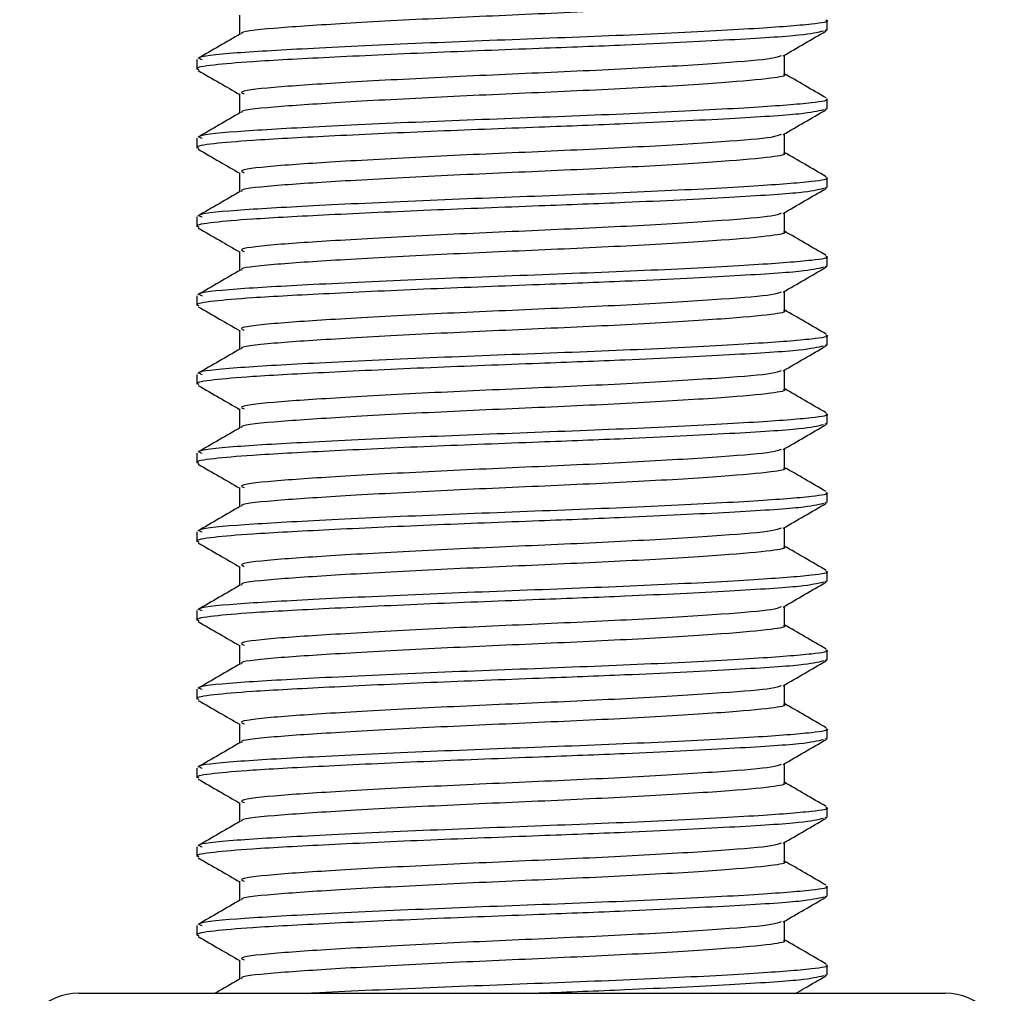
# Model space of a CAD drawing. Header units: millimetres. Extents: x 0 to 420, y 0 to 297.
# Tile 72 of 104: x 257.89 to 259.14, y 196.48 to 197.72. Entities that reach past the tile are written whole.
import ezdxf

# ---------------------------------------------------------------- set-up
doc = ezdxf.new("R2010")
doc.units = ezdxf.units.MM

msp = doc.modelspace()

# ---------------------------------------------------------------- linework, layer by layer
at = {"color": 7, "linetype": 'Continuous', "lineweight": 25}
for p, q in [((258.16978, 197.72298), (258.16978, 197.6987)), ((258.91566, 197.70425), (258.91566, 197.71675)), ((258.91294, 197.70425), (258.91532, 197.70358)), ((258.11566, 197.6668), (258.11566, 197.65427)), ((258.86153, 197.64798), (258.86153, 197.67236)), ((258.16978, 197.62298), (258.16978, 197.5987)), ((258.91566, 197.60425), (258.91566, 197.61675)), ((258.91294, 197.60425), (258.91532, 197.60358)), ((258.11566, 197.5668), (258.11566, 197.55427)), ((258.86153, 197.54798), (258.86153, 197.57236)), ((258.16978, 197.52298), (258.16978, 197.4987)), ((258.91566, 197.50425), (258.91566, 197.51675)), ((258.91294, 197.50425), (258.91532, 197.50358)), ((258.11566, 197.4668), (258.11566, 197.45427)), ((258.86153, 197.44798), (258.86153, 197.47236)), ((258.16978, 197.42298), (258.16978, 197.3987)), ((258.91566, 197.40425), (258.91566, 197.41675)), ((258.91294, 197.40425), (258.91532, 197.40358)), ((258.11566, 197.3668), (258.11566, 197.35427)), ((258.86153, 197.34798), (258.86153, 197.37236)), ((258.16978, 197.32298), (258.16978, 197.2987)), ((258.91566, 197.30425), (258.91566, 197.31675)), ((258.91294, 197.30425), (258.91532, 197.30358)), ((258.11566, 197.2668), (258.11566, 197.25427)), ((258.86153, 197.24798), (258.86153, 197.27236)), ((258.16978, 197.22298), (258.16978, 197.1987)), ((258.91566, 197.20425), (258.91566, 197.21675)), ((258.91294, 197.20425), (258.91532, 197.20358)), ((258.11566, 197.1668), (258.11566, 197.15427)), ((258.86153, 197.14798), (258.86153, 197.17236)), ((258.16978, 197.12298), (258.16978, 197.0987)), ((258.91566, 197.10425), (258.91566, 197.11675)), ((258.91294, 197.10425), (258.91532, 197.10358)), ((258.11566, 197.0668), (258.11566, 197.05427)), ((258.86153, 197.04798), (258.86153, 197.07236)), ((258.16978, 197.02298), (258.16978, 196.9987)), ((258.91566, 197.00425), (258.91566, 197.01675)), ((258.91294, 197.00425), (258.91532, 197.00358)), ((258.11566, 196.9668), (258.11566, 196.95427)), ((258.86153, 196.94798), (258.86153, 196.97236)), ((258.16978, 196.92298), (258.16978, 196.8987)), ((258.91566, 196.90425), (258.91566, 196.91675)), ((258.91294, 196.90425), (258.91532, 196.90358)), ((258.11566, 196.8668), (258.11566, 196.85427)), ((258.86153, 196.84798), (258.86153, 196.87236)), ((258.16978, 196.82298), (258.16978, 196.7987)), ((258.91566, 196.80425), (258.91566, 196.81675)), ((258.91294, 196.80425), (258.91532, 196.80358)), ((258.11566, 196.7668), (258.11566, 196.75427)), ((258.86153, 196.74798), (258.86153, 196.77236)), ((258.16978, 196.72298), (258.16978, 196.6987)), ((258.91566, 196.70425), (258.91566, 196.71675)), ((258.91294, 196.70425), (258.91532, 196.70358)), ((258.11566, 196.6668), (258.11566, 196.65427)), ((258.86153, 196.64798), (258.86153, 196.67236)), ((258.16978, 196.62298), (258.16978, 196.5987)), ((258.91566, 196.60425), (258.91566, 196.61675)), ((258.91294, 196.60425), (258.91532, 196.60358)), ((258.11566, 196.5668), (258.11566, 196.55427)), ((258.86153, 196.54798), (258.86153, 196.57236)), ((258.16978, 196.52298), (258.16978, 196.4987)), ((258.91566, 196.50425), (258.91566, 196.51675)), ((258.91294, 196.50425), (258.91532, 196.50358)), ((257.96566, 196.4807), (259.06566, 196.4807))]:
    msp.add_line(p, q, dxfattribs=at)
for centre, start, end in [((257.96566, 196.4057), 90, 180), ((259.06566, 196.4057), 0, 90)]:
    msp.add_arc(centre, 0.075, start, end, dxfattribs=at)
for points, knots in [([(258.86036, 197.74799), (258.86074, 197.74785), (258.8655, 197.7461), (258.84473, 197.74236), (258.78759, 197.73726), (258.6806, 197.73056), (258.54992, 197.72458), (258.41426, 197.71869), (258.29267, 197.71196), (258.20903, 197.70638), (258.16841, 197.70193), (258.17285, 197.69961), (258.17324, 197.69941)], [0, 0, 0, 0, 0.0082578, 0.1034691, 0.2273249, 0.356283, 0.4820958, 0.6075018, 0.7365354, 0.8605644, 0.9880043, 1, 1, 1, 1]), ([(258.91426, 197.71675), (258.91472, 197.71661), (258.92026, 197.71486), (258.89625, 197.71111), (258.83014, 197.70601), (258.7064, 197.69931), (258.5553, 197.69333), (258.3983, 197.68744), (258.2581, 197.68071), (258.15986, 197.67513), (258.11244, 197.67023), (258.12031, 197.66745), (258.12215, 197.6668)], [0, 0, 0, 0, 0.00834062, 0.10100303, 0.22154645, 0.34705005, 0.46949598, 0.59154649, 0.71712341, 0.83783522, 0.96186295, 1, 1, 1, 1]), ([(258.91093, 197.70283), (258.90381, 197.70105), (258.88861, 197.69724), (258.79667, 197.69163), (258.67593, 197.68549), (258.54202, 197.68038), (258.40893, 197.67534), (258.28002, 197.66929), (258.18635, 197.66431), (258.13402, 197.6598), (258.1125, 197.65636), (258.11726, 197.65455), (258.11799, 197.65427)], [0, 0, 0, 0, 0.11032149, 0.23579195, 0.3649147, 0.45673072, 0.5705852, 0.68797793, 0.80170993, 0.89090736, 0.9831729, 1, 1, 1, 1]), ([(258.85982, 197.67136), (258.86887, 197.67661), (258.88696, 197.68709), (258.90507, 197.69757), (258.91412, 197.70281)], [0, 0, 0, 0, 0.4999098, 1, 1, 1, 1]), ([(258.17097, 197.69939), (258.16192, 197.69414), (258.14381, 197.68365), (258.1257, 197.67317), (258.11664, 197.66793)], [0, 0, 0, 0, 0.4998987, 1, 1, 1, 1]), ([(258.8572, 197.67142), (258.85416, 197.67023), (258.84588, 197.66699), (258.78588, 197.66227), (258.68105, 197.65556), (258.54982, 197.64958), (258.41421, 197.64369), (258.29295, 197.63696), (258.20798, 197.63138), (258.16697, 197.62646), (258.17382, 197.62368), (258.17546, 197.62302)], [0, 0, 0, 0, 0.0720147, 0.1963527, 0.3258129, 0.4521154, 0.5780097, 0.7075456, 0.8320575, 0.9599935, 1, 1, 1, 1]), ([(258.11719, 197.65281), (258.12625, 197.64757), (258.14378, 197.63742), (258.16131, 197.62727), (258.16978, 197.62236)], [0, 0, 0, 0, 0.5163558, 1, 1, 1, 1]), ([(258.86036, 197.64799), (258.86074, 197.64785), (258.8655, 197.6461), (258.84473, 197.64236), (258.78759, 197.63726), (258.6806, 197.63056), (258.54992, 197.62458), (258.41426, 197.61869), (258.29267, 197.61196), (258.20903, 197.60638), (258.16841, 197.60193), (258.17285, 197.59961), (258.17324, 197.59941)], [0, 0, 0, 0, 0.0082578, 0.1034691, 0.2273249, 0.356283, 0.4820958, 0.6075018, 0.7365354, 0.8605644, 0.9880043, 1, 1, 1, 1]), ([(258.91467, 197.61793), (258.90561, 197.62317), (258.8879, 197.63342), (258.87019, 197.64368), (258.86153, 197.6487)], [0, 0, 0, 0, 0.5112595, 1, 1, 1, 1]), ([(258.91426, 197.61675), (258.91472, 197.61661), (258.92026, 197.61486), (258.89625, 197.61111), (258.83014, 197.60601), (258.7064, 197.59931), (258.5553, 197.59333), (258.3983, 197.58744), (258.2581, 197.58071), (258.15986, 197.57513), (258.11244, 197.57023), (258.12031, 197.56745), (258.12215, 197.5668)], [0, 0, 0, 0, 0.00834062, 0.10100303, 0.22154645, 0.34705005, 0.46949598, 0.59154649, 0.71712341, 0.83783522, 0.96186295, 1, 1, 1, 1]), ([(258.91093, 197.60283), (258.90381, 197.60105), (258.88861, 197.59724), (258.79667, 197.59163), (258.67593, 197.58549), (258.54202, 197.58038), (258.40893, 197.57534), (258.28002, 197.56929), (258.18635, 197.56431), (258.13402, 197.5598), (258.1125, 197.55636), (258.11726, 197.55455), (258.11799, 197.55427)], [0, 0, 0, 0, 0.11032149, 0.23579195, 0.3649147, 0.45673072, 0.5705852, 0.68797793, 0.80170993, 0.89090736, 0.9831729, 1, 1, 1, 1]), ([(258.85982, 197.57136), (258.86887, 197.57661), (258.88696, 197.58709), (258.90507, 197.59757), (258.91412, 197.60281)], [0, 0, 0, 0, 0.4999098, 1, 1, 1, 1]), ([(258.17097, 197.59939), (258.16192, 197.59414), (258.14381, 197.58365), (258.1257, 197.57317), (258.11664, 197.56793)], [0, 0, 0, 0, 0.4998987, 1, 1, 1, 1]), ([(258.8572, 197.57142), (258.85416, 197.57023), (258.84588, 197.56699), (258.78588, 197.56227), (258.68105, 197.55556), (258.54982, 197.54958), (258.41421, 197.54369), (258.29295, 197.53696), (258.20798, 197.53138), (258.16697, 197.52646), (258.17382, 197.52368), (258.17546, 197.52302)], [0, 0, 0, 0, 0.0720147, 0.1963527, 0.3258129, 0.4521154, 0.5780097, 0.7075456, 0.8320575, 0.9599935, 1, 1, 1, 1]), ([(258.11719, 197.55281), (258.12625, 197.54757), (258.14378, 197.53742), (258.16131, 197.52727), (258.16978, 197.52236)], [0, 0, 0, 0, 0.5163558, 1, 1, 1, 1]), ([(258.86036, 197.54799), (258.86074, 197.54785), (258.8655, 197.5461), (258.84473, 197.54236), (258.78759, 197.53726), (258.6806, 197.53056), (258.54992, 197.52458), (258.41426, 197.51869), (258.29267, 197.51196), (258.20903, 197.50638), (258.16841, 197.50193), (258.17285, 197.49961), (258.17324, 197.49941)], [0, 0, 0, 0, 0.0082578, 0.1034691, 0.2273249, 0.356283, 0.4820958, 0.6075018, 0.7365354, 0.8605644, 0.9880043, 1, 1, 1, 1]), ([(258.91467, 197.51793), (258.90561, 197.52317), (258.8879, 197.53342), (258.87019, 197.54368), (258.86153, 197.5487)], [0, 0, 0, 0, 0.5112595, 1, 1, 1, 1]), ([(258.91426, 197.51675), (258.91472, 197.51661), (258.92026, 197.51486), (258.89625, 197.51111), (258.83014, 197.50601), (258.7064, 197.49931), (258.5553, 197.49333), (258.3983, 197.48744), (258.2581, 197.48071), (258.15986, 197.47513), (258.11244, 197.47023), (258.12031, 197.46745), (258.12215, 197.4668)], [0, 0, 0, 0, 0.00834062, 0.10100303, 0.22154645, 0.34705005, 0.46949598, 0.59154649, 0.71712341, 0.83783522, 0.96186295, 1, 1, 1, 1]), ([(258.91093, 197.50283), (258.90381, 197.50105), (258.88861, 197.49724), (258.79667, 197.49163), (258.67593, 197.48549), (258.54202, 197.48038), (258.40893, 197.47534), (258.28002, 197.46929), (258.18635, 197.46431), (258.13402, 197.4598), (258.1125, 197.45636), (258.11726, 197.45455), (258.11799, 197.45427)], [0, 0, 0, 0, 0.11032149, 0.23579195, 0.3649147, 0.45673072, 0.5705852, 0.68797793, 0.80170993, 0.89090736, 0.9831729, 1, 1, 1, 1]), ([(258.85982, 197.47136), (258.86887, 197.47661), (258.88696, 197.48709), (258.90507, 197.49757), (258.91412, 197.50281)], [0, 0, 0, 0, 0.4999098, 1, 1, 1, 1]), ([(258.17097, 197.49939), (258.16192, 197.49414), (258.14381, 197.48365), (258.1257, 197.47317), (258.11664, 197.46793)], [0, 0, 0, 0, 0.4998987, 1, 1, 1, 1]), ([(258.8572, 197.47142), (258.85416, 197.47023), (258.84588, 197.46699), (258.78588, 197.46227), (258.68105, 197.45556), (258.54982, 197.44958), (258.41421, 197.44369), (258.29295, 197.43696), (258.20798, 197.43138), (258.16697, 197.42646), (258.17382, 197.42368), (258.17546, 197.42302)], [0, 0, 0, 0, 0.0720147, 0.1963527, 0.3258129, 0.4521154, 0.5780097, 0.7075456, 0.8320575, 0.9599935, 1, 1, 1, 1]), ([(258.11719, 197.45281), (258.12625, 197.44757), (258.14378, 197.43742), (258.16131, 197.42727), (258.16978, 197.42236)], [0, 0, 0, 0, 0.5163558, 1, 1, 1, 1]), ([(258.86036, 197.44799), (258.86074, 197.44785), (258.8655, 197.4461), (258.84473, 197.44236), (258.78759, 197.43726), (258.6806, 197.43056), (258.54992, 197.42458), (258.41426, 197.41869), (258.29267, 197.41196), (258.20903, 197.40638), (258.16841, 197.40193), (258.17285, 197.39961), (258.17324, 197.39941)], [0, 0, 0, 0, 0.0082578, 0.1034691, 0.2273249, 0.356283, 0.4820958, 0.6075018, 0.7365354, 0.8605644, 0.9880043, 1, 1, 1, 1]), ([(258.91467, 197.41793), (258.90561, 197.42317), (258.8879, 197.43342), (258.87019, 197.44368), (258.86153, 197.4487)], [0, 0, 0, 0, 0.51125952, 1, 1, 1, 1]), ([(258.91426, 197.41675), (258.91472, 197.41661), (258.92026, 197.41486), (258.89625, 197.41111), (258.83014, 197.40601), (258.7064, 197.39931), (258.5553, 197.39333), (258.3983, 197.38744), (258.2581, 197.38071), (258.15986, 197.37513), (258.11244, 197.37023), (258.12031, 197.36745), (258.12215, 197.3668)], [0, 0, 0, 0, 0.0083406, 0.101003, 0.2215465, 0.34705, 0.469496, 0.5915465, 0.7171234, 0.8378352, 0.9618629, 1, 1, 1, 1]), ([(258.91093, 197.40283), (258.90381, 197.40105), (258.88861, 197.39724), (258.79667, 197.39163), (258.67593, 197.38549), (258.54202, 197.38038), (258.40893, 197.37534), (258.28002, 197.36929), (258.18635, 197.36431), (258.13402, 197.3598), (258.1125, 197.35636), (258.11726, 197.35455), (258.11799, 197.35427)], [0, 0, 0, 0, 0.11032149, 0.23579195, 0.3649147, 0.45673072, 0.5705852, 0.68797793, 0.80170993, 0.89090736, 0.9831729, 1, 1, 1, 1]), ([(258.85982, 197.37136), (258.86887, 197.37661), (258.88696, 197.38709), (258.90507, 197.39757), (258.91412, 197.40281)], [0, 0, 0, 0, 0.4999098, 1, 1, 1, 1]), ([(258.17097, 197.39939), (258.16192, 197.39414), (258.14381, 197.38365), (258.1257, 197.37317), (258.11664, 197.36793)], [0, 0, 0, 0, 0.4998987, 1, 1, 1, 1]), ([(258.8572, 197.37142), (258.85416, 197.37023), (258.84588, 197.36699), (258.78588, 197.36227), (258.68105, 197.35556), (258.54982, 197.34958), (258.41421, 197.34369), (258.29295, 197.33696), (258.20798, 197.33138), (258.16697, 197.32646), (258.17382, 197.32368), (258.17546, 197.32302)], [0, 0, 0, 0, 0.0720147, 0.1963527, 0.3258129, 0.4521154, 0.5780097, 0.7075456, 0.8320575, 0.9599935, 1, 1, 1, 1]), ([(258.11719, 197.35281), (258.12625, 197.34757), (258.14378, 197.33742), (258.16131, 197.32727), (258.16978, 197.32236)], [0, 0, 0, 0, 0.5163558, 1, 1, 1, 1]), ([(258.86036, 197.34799), (258.86074, 197.34785), (258.8655, 197.3461), (258.84473, 197.34236), (258.78759, 197.33726), (258.6806, 197.33056), (258.54992, 197.32458), (258.41426, 197.31869), (258.29267, 197.31196), (258.20903, 197.30638), (258.16841, 197.30193), (258.17285, 197.29961), (258.17324, 197.29941)], [0, 0, 0, 0, 0.0082578, 0.1034691, 0.2273249, 0.356283, 0.4820958, 0.6075018, 0.7365354, 0.8605644, 0.9880043, 1, 1, 1, 1]), ([(258.91467, 197.31793), (258.90561, 197.32317), (258.8879, 197.33342), (258.87019, 197.34368), (258.86153, 197.3487)], [0, 0, 0, 0, 0.5112595, 1, 1, 1, 1]), ([(258.91426, 197.31675), (258.91472, 197.31661), (258.92026, 197.31486), (258.89625, 197.31111), (258.83014, 197.30601), (258.7064, 197.29931), (258.5553, 197.29333), (258.3983, 197.28744), (258.2581, 197.28071), (258.15986, 197.27513), (258.11244, 197.27023), (258.12031, 197.26745), (258.12215, 197.2668)], [0, 0, 0, 0, 0.0083406, 0.101003, 0.2215465, 0.34705, 0.469496, 0.5915465, 0.7171234, 0.8378352, 0.9618629, 1, 1, 1, 1]), ([(258.91093, 197.30283), (258.90381, 197.30105), (258.88861, 197.29724), (258.79667, 197.29163), (258.67593, 197.28549), (258.54202, 197.28038), (258.40893, 197.27534), (258.28002, 197.26929), (258.18635, 197.26431), (258.13402, 197.2598), (258.1125, 197.25636), (258.11726, 197.25455), (258.11799, 197.25427)], [0, 0, 0, 0, 0.11032149, 0.23579195, 0.3649147, 0.45673072, 0.5705852, 0.68797793, 0.80170993, 0.89090736, 0.9831729, 1, 1, 1, 1]), ([(258.85982, 197.27136), (258.86887, 197.27661), (258.88696, 197.28709), (258.90507, 197.29757), (258.91412, 197.30281)], [0, 0, 0, 0, 0.4999098, 1, 1, 1, 1]), ([(258.17097, 197.29939), (258.16192, 197.29414), (258.14381, 197.28365), (258.1257, 197.27317), (258.11664, 197.26793)], [0, 0, 0, 0, 0.4998987, 1, 1, 1, 1]), ([(258.8572, 197.27142), (258.85416, 197.27023), (258.84588, 197.26699), (258.78588, 197.26227), (258.68105, 197.25556), (258.54982, 197.24958), (258.41421, 197.24369), (258.29295, 197.23696), (258.20798, 197.23138), (258.16697, 197.22646), (258.17382, 197.22368), (258.17546, 197.22302)], [0, 0, 0, 0, 0.0720147, 0.1963527, 0.3258129, 0.4521154, 0.5780097, 0.7075456, 0.8320575, 0.9599935, 1, 1, 1, 1]), ([(258.11719, 197.25281), (258.12625, 197.24757), (258.14378, 197.23742), (258.16131, 197.22727), (258.16978, 197.22236)], [0, 0, 0, 0, 0.5163558, 1, 1, 1, 1]), ([(258.86036, 197.24799), (258.86074, 197.24785), (258.8655, 197.2461), (258.84473, 197.24236), (258.78759, 197.23726), (258.6806, 197.23056), (258.54992, 197.22458), (258.41426, 197.21869), (258.29267, 197.21196), (258.20903, 197.20638), (258.16841, 197.20193), (258.17285, 197.19961), (258.17324, 197.19941)], [0, 0, 0, 0, 0.0082578, 0.1034691, 0.2273249, 0.356283, 0.4820958, 0.6075018, 0.7365354, 0.8605644, 0.9880043, 1, 1, 1, 1]), ([(258.91467, 197.21793), (258.90561, 197.22317), (258.8879, 197.23342), (258.87019, 197.24368), (258.86153, 197.2487)], [0, 0, 0, 0, 0.5112595, 1, 1, 1, 1]), ([(258.91426, 197.21675), (258.91472, 197.21661), (258.92026, 197.21486), (258.89625, 197.21111), (258.83014, 197.20601), (258.7064, 197.19931), (258.5553, 197.19333), (258.3983, 197.18744), (258.2581, 197.18071), (258.15986, 197.17513), (258.11244, 197.17023), (258.12031, 197.16745), (258.12215, 197.1668)], [0, 0, 0, 0, 0.0083406, 0.101003, 0.2215465, 0.34705, 0.469496, 0.5915465, 0.7171234, 0.8378352, 0.9618629, 1, 1, 1, 1]), ([(258.91093, 197.20283), (258.90381, 197.20105), (258.88861, 197.19724), (258.79667, 197.19163), (258.67593, 197.18549), (258.54202, 197.18038), (258.40893, 197.17534), (258.28002, 197.16929), (258.18635, 197.16431), (258.13402, 197.1598), (258.1125, 197.15636), (258.11726, 197.15455), (258.11799, 197.15427)], [0, 0, 0, 0, 0.11032149, 0.23579195, 0.3649147, 0.45673072, 0.5705852, 0.68797793, 0.80170993, 0.89090736, 0.9831729, 1, 1, 1, 1]), ([(258.85982, 197.17136), (258.86887, 197.17661), (258.88696, 197.18709), (258.90507, 197.19757), (258.91412, 197.20281)], [0, 0, 0, 0, 0.4999098, 1, 1, 1, 1]), ([(258.17097, 197.19939), (258.16192, 197.19414), (258.14381, 197.18365), (258.1257, 197.17317), (258.11664, 197.16793)], [0, 0, 0, 0, 0.4998987, 1, 1, 1, 1]), ([(258.8572, 197.17142), (258.85416, 197.17023), (258.84588, 197.16699), (258.78588, 197.16227), (258.68105, 197.15556), (258.54982, 197.14958), (258.41421, 197.14369), (258.29295, 197.13696), (258.20798, 197.13138), (258.16697, 197.12646), (258.17382, 197.12368), (258.17546, 197.12302)], [0, 0, 0, 0, 0.0720147, 0.1963527, 0.3258129, 0.4521154, 0.5780097, 0.7075456, 0.8320575, 0.9599935, 1, 1, 1, 1]), ([(258.11719, 197.15281), (258.12625, 197.14757), (258.14378, 197.13742), (258.16131, 197.12727), (258.16978, 197.12236)], [0, 0, 0, 0, 0.5163558, 1, 1, 1, 1]), ([(258.86036, 197.14799), (258.86074, 197.14785), (258.8655, 197.1461), (258.84473, 197.14236), (258.78759, 197.13726), (258.6806, 197.13056), (258.54992, 197.12458), (258.41426, 197.11869), (258.29267, 197.11196), (258.20903, 197.10638), (258.16841, 197.10193), (258.17285, 197.09961), (258.17324, 197.09941)], [0, 0, 0, 0, 0.0082578, 0.1034691, 0.2273249, 0.356283, 0.4820958, 0.6075018, 0.7365354, 0.8605644, 0.9880043, 1, 1, 1, 1]), ([(258.91467, 197.11793), (258.90561, 197.12317), (258.8879, 197.13342), (258.87019, 197.14368), (258.86153, 197.1487)], [0, 0, 0, 0, 0.5112595, 1, 1, 1, 1]), ([(258.91426, 197.11675), (258.91472, 197.11661), (258.92026, 197.11486), (258.89625, 197.11111), (258.83014, 197.10601), (258.7064, 197.09931), (258.5553, 197.09333), (258.3983, 197.08744), (258.2581, 197.08071), (258.15986, 197.07513), (258.11244, 197.07023), (258.12031, 197.06745), (258.12215, 197.0668)], [0, 0, 0, 0, 0.0083406, 0.101003, 0.2215465, 0.34705, 0.469496, 0.5915465, 0.7171234, 0.8378352, 0.9618629, 1, 1, 1, 1]), ([(258.91093, 197.10283), (258.90381, 197.10105), (258.88861, 197.09724), (258.79667, 197.09163), (258.67593, 197.08549), (258.54202, 197.08038), (258.40893, 197.07534), (258.28002, 197.06929), (258.18635, 197.06431), (258.13402, 197.0598), (258.1125, 197.05636), (258.11726, 197.05455), (258.11799, 197.05427)], [0, 0, 0, 0, 0.1103215, 0.235792, 0.3649147, 0.4567307, 0.5705852, 0.6879779, 0.8017099, 0.8909074, 0.9831729, 1, 1, 1, 1]), ([(258.85982, 197.07136), (258.86887, 197.07661), (258.88696, 197.08709), (258.90507, 197.09757), (258.91412, 197.10281)], [0, 0, 0, 0, 0.4999098, 1, 1, 1, 1]), ([(258.17097, 197.09939), (258.16192, 197.09414), (258.14381, 197.08365), (258.1257, 197.07317), (258.11664, 197.06793)], [0, 0, 0, 0, 0.4998987, 1, 1, 1, 1]), ([(258.8572, 197.07142), (258.85416, 197.07023), (258.84588, 197.06699), (258.78588, 197.06227), (258.68105, 197.05556), (258.54982, 197.04958), (258.41421, 197.04369), (258.29295, 197.03696), (258.20798, 197.03138), (258.16697, 197.02646), (258.17382, 197.02368), (258.17546, 197.02302)], [0, 0, 0, 0, 0.0720147, 0.1963527, 0.3258129, 0.4521154, 0.5780097, 0.7075456, 0.8320575, 0.9599935, 1, 1, 1, 1]), ([(258.11719, 197.05281), (258.12625, 197.04757), (258.14378, 197.03742), (258.16131, 197.02727), (258.16978, 197.02236)], [0, 0, 0, 0, 0.5163558, 1, 1, 1, 1]), ([(258.86036, 197.04799), (258.86074, 197.04785), (258.8655, 197.0461), (258.84473, 197.04236), (258.78759, 197.03726), (258.6806, 197.03056), (258.54992, 197.02458), (258.41426, 197.01869), (258.29267, 197.01196), (258.20903, 197.00638), (258.16841, 197.00193), (258.17285, 196.99961), (258.17324, 196.99941)], [0, 0, 0, 0, 0.0082578, 0.1034691, 0.2273249, 0.356283, 0.4820958, 0.6075018, 0.7365354, 0.8605644, 0.9880043, 1, 1, 1, 1]), ([(258.91467, 197.01793), (258.90561, 197.02317), (258.8879, 197.03342), (258.87019, 197.04368), (258.86153, 197.0487)], [0, 0, 0, 0, 0.5112595, 1, 1, 1, 1]), ([(258.91426, 197.01675), (258.91472, 197.01661), (258.92026, 197.01486), (258.89625, 197.01111), (258.83014, 197.00601), (258.7064, 196.99931), (258.5553, 196.99333), (258.3983, 196.98744), (258.2581, 196.98071), (258.15986, 196.97513), (258.11244, 196.97023), (258.12031, 196.96745), (258.12215, 196.9668)], [0, 0, 0, 0, 0.0083406, 0.101003, 0.2215465, 0.34705, 0.469496, 0.5915465, 0.7171234, 0.8378352, 0.9618629, 1, 1, 1, 1]), ([(258.91093, 197.00283), (258.90381, 197.00105), (258.88861, 196.99724), (258.79667, 196.99163), (258.67593, 196.98549), (258.54202, 196.98038), (258.40893, 196.97534), (258.28002, 196.96929), (258.18635, 196.96431), (258.13402, 196.9598), (258.1125, 196.95636), (258.11726, 196.95455), (258.11799, 196.95427)], [0, 0, 0, 0, 0.1103215, 0.235792, 0.3649147, 0.4567307, 0.5705852, 0.6879779, 0.8017099, 0.8909074, 0.9831729, 1, 1, 1, 1]), ([(258.85982, 196.97136), (258.86887, 196.97661), (258.88696, 196.98709), (258.90507, 196.99757), (258.91412, 197.00281)], [0, 0, 0, 0, 0.4999098, 1, 1, 1, 1]), ([(258.17097, 196.99939), (258.16192, 196.99414), (258.14381, 196.98365), (258.1257, 196.97317), (258.11664, 196.96793)], [0, 0, 0, 0, 0.49989867, 1, 1, 1, 1]), ([(258.8572, 196.97142), (258.85416, 196.97023), (258.84588, 196.96699), (258.78588, 196.96227), (258.68105, 196.95556), (258.54982, 196.94958), (258.41421, 196.94369), (258.29295, 196.93696), (258.20798, 196.93138), (258.16697, 196.92646), (258.17382, 196.92368), (258.17546, 196.92302)], [0, 0, 0, 0, 0.0720147, 0.1963527, 0.3258129, 0.4521154, 0.5780097, 0.7075456, 0.8320575, 0.9599935, 1, 1, 1, 1]), ([(258.11719, 196.95281), (258.12625, 196.94757), (258.14378, 196.93742), (258.16131, 196.92727), (258.16978, 196.92236)], [0, 0, 0, 0, 0.5163558, 1, 1, 1, 1]), ([(258.86036, 196.94799), (258.86074, 196.94785), (258.8655, 196.9461), (258.84473, 196.94236), (258.78759, 196.93726), (258.6806, 196.93056), (258.54992, 196.92458), (258.41426, 196.91869), (258.29267, 196.91196), (258.20903, 196.90638), (258.16841, 196.90193), (258.17285, 196.89961), (258.17324, 196.89941)], [0, 0, 0, 0, 0.0082578, 0.1034691, 0.2273249, 0.356283, 0.4820958, 0.6075018, 0.7365354, 0.8605644, 0.9880043, 1, 1, 1, 1]), ([(258.91467, 196.91793), (258.90561, 196.92317), (258.8879, 196.93342), (258.87019, 196.94368), (258.86153, 196.9487)], [0, 0, 0, 0, 0.5112595, 1, 1, 1, 1]), ([(258.91426, 196.91675), (258.91472, 196.91661), (258.92026, 196.91486), (258.89625, 196.91111), (258.83014, 196.90601), (258.7064, 196.89931), (258.5553, 196.89333), (258.3983, 196.88744), (258.2581, 196.88071), (258.15986, 196.87513), (258.11244, 196.87023), (258.12031, 196.86745), (258.12215, 196.8668)], [0, 0, 0, 0, 0.0083406, 0.101003, 0.2215465, 0.34705, 0.469496, 0.5915465, 0.7171234, 0.8378352, 0.9618629, 1, 1, 1, 1]), ([(258.91093, 196.90283), (258.90381, 196.90105), (258.88861, 196.89724), (258.79667, 196.89163), (258.67593, 196.88549), (258.54202, 196.88038), (258.40893, 196.87534), (258.28002, 196.86929), (258.18635, 196.86431), (258.13402, 196.8598), (258.1125, 196.85636), (258.11726, 196.85455), (258.11799, 196.85427)], [0, 0, 0, 0, 0.1103215, 0.235792, 0.3649147, 0.4567307, 0.5705852, 0.6879779, 0.8017099, 0.8909074, 0.9831729, 1, 1, 1, 1]), ([(258.85982, 196.87136), (258.86887, 196.87661), (258.88696, 196.88709), (258.90507, 196.89757), (258.91412, 196.90281)], [0, 0, 0, 0, 0.4999098, 1, 1, 1, 1]), ([(258.17097, 196.89939), (258.16192, 196.89414), (258.14381, 196.88365), (258.1257, 196.87317), (258.11664, 196.86793)], [0, 0, 0, 0, 0.49989867, 1, 1, 1, 1]), ([(258.8572, 196.87142), (258.85416, 196.87023), (258.84588, 196.86699), (258.78588, 196.86227), (258.68105, 196.85556), (258.54982, 196.84958), (258.41421, 196.84369), (258.29295, 196.83696), (258.20798, 196.83138), (258.16697, 196.82646), (258.17382, 196.82368), (258.17546, 196.82302)], [0, 0, 0, 0, 0.07201471, 0.19635274, 0.32581288, 0.45211544, 0.57800969, 0.70754555, 0.83205746, 0.95999345, 1, 1, 1, 1]), ([(258.11719, 196.85281), (258.12625, 196.84757), (258.14378, 196.83742), (258.16131, 196.82727), (258.16978, 196.82236)], [0, 0, 0, 0, 0.5163558, 1, 1, 1, 1]), ([(258.86036, 196.84799), (258.86074, 196.84785), (258.8655, 196.8461), (258.84473, 196.84236), (258.78759, 196.83726), (258.6806, 196.83056), (258.54992, 196.82458), (258.41426, 196.81869), (258.29267, 196.81196), (258.20903, 196.80638), (258.16841, 196.80193), (258.17285, 196.79961), (258.17324, 196.79941)], [0, 0, 0, 0, 0.0082578, 0.1034691, 0.2273249, 0.356283, 0.4820958, 0.6075018, 0.7365354, 0.8605644, 0.9880043, 1, 1, 1, 1]), ([(258.91467, 196.81793), (258.90561, 196.82317), (258.8879, 196.83342), (258.87019, 196.84368), (258.86153, 196.8487)], [0, 0, 0, 0, 0.5112595, 1, 1, 1, 1]), ([(258.91426, 196.81675), (258.91472, 196.81661), (258.92026, 196.81486), (258.89625, 196.81111), (258.83014, 196.80601), (258.7064, 196.79931), (258.5553, 196.79333), (258.3983, 196.78744), (258.2581, 196.78071), (258.15986, 196.77513), (258.11244, 196.77023), (258.12031, 196.76745), (258.12215, 196.7668)], [0, 0, 0, 0, 0.0083406, 0.101003, 0.2215465, 0.34705, 0.469496, 0.5915465, 0.7171234, 0.8378352, 0.9618629, 1, 1, 1, 1]), ([(258.91093, 196.80283), (258.90381, 196.80105), (258.88861, 196.79724), (258.79667, 196.79163), (258.67593, 196.78549), (258.54202, 196.78038), (258.40893, 196.77534), (258.28002, 196.76929), (258.18635, 196.76431), (258.13402, 196.7598), (258.1125, 196.75636), (258.11726, 196.75455), (258.11799, 196.75427)], [0, 0, 0, 0, 0.11032149, 0.23579195, 0.3649147, 0.45673072, 0.5705852, 0.68797793, 0.80170993, 0.89090736, 0.9831729, 1, 1, 1, 1]), ([(258.85982, 196.77136), (258.86887, 196.77661), (258.88696, 196.78709), (258.90507, 196.79757), (258.91412, 196.80281)], [0, 0, 0, 0, 0.4999098, 1, 1, 1, 1]), ([(258.17097, 196.79939), (258.16192, 196.79414), (258.14381, 196.78365), (258.1257, 196.77317), (258.11664, 196.76793)], [0, 0, 0, 0, 0.4998987, 1, 1, 1, 1]), ([(258.8572, 196.77142), (258.85416, 196.77023), (258.84588, 196.76699), (258.78588, 196.76227), (258.68105, 196.75556), (258.54982, 196.74958), (258.41421, 196.74369), (258.29295, 196.73696), (258.20798, 196.73138), (258.16697, 196.72646), (258.17382, 196.72368), (258.17546, 196.72302)], [0, 0, 0, 0, 0.07201471, 0.19635274, 0.32581288, 0.45211544, 0.57800969, 0.70754555, 0.83205746, 0.95999345, 1, 1, 1, 1]), ([(258.11719, 196.75281), (258.12625, 196.74757), (258.14378, 196.73742), (258.16131, 196.72727), (258.16978, 196.72236)], [0, 0, 0, 0, 0.5163558, 1, 1, 1, 1]), ([(258.86036, 196.74799), (258.86074, 196.74785), (258.8655, 196.7461), (258.84473, 196.74236), (258.78759, 196.73726), (258.6806, 196.73056), (258.54992, 196.72458), (258.41426, 196.71869), (258.29267, 196.71196), (258.20903, 196.70638), (258.16841, 196.70193), (258.17285, 196.69961), (258.17324, 196.69941)], [0, 0, 0, 0, 0.0082578, 0.1034691, 0.2273249, 0.356283, 0.4820958, 0.6075018, 0.7365354, 0.8605644, 0.9880043, 1, 1, 1, 1]), ([(258.91467, 196.71793), (258.90561, 196.72317), (258.8879, 196.73342), (258.87019, 196.74368), (258.86153, 196.7487)], [0, 0, 0, 0, 0.5112595, 1, 1, 1, 1]), ([(258.91426, 196.71675), (258.91472, 196.71661), (258.92026, 196.71486), (258.89625, 196.71111), (258.83014, 196.70601), (258.7064, 196.69931), (258.5553, 196.69333), (258.3983, 196.68744), (258.2581, 196.68071), (258.15986, 196.67513), (258.11244, 196.67023), (258.12031, 196.66745), (258.12215, 196.6668)], [0, 0, 0, 0, 0.0083406, 0.101003, 0.2215465, 0.34705, 0.469496, 0.5915465, 0.7171234, 0.8378352, 0.9618629, 1, 1, 1, 1]), ([(258.91093, 196.70283), (258.90381, 196.70105), (258.88861, 196.69724), (258.79667, 196.69163), (258.67593, 196.68549), (258.54202, 196.68038), (258.40893, 196.67534), (258.28002, 196.66929), (258.18635, 196.66431), (258.13402, 196.6598), (258.1125, 196.65636), (258.11726, 196.65455), (258.11799, 196.65427)], [0, 0, 0, 0, 0.11032149, 0.23579195, 0.3649147, 0.45673072, 0.5705852, 0.68797793, 0.80170993, 0.89090736, 0.9831729, 1, 1, 1, 1]), ([(258.85982, 196.67136), (258.86887, 196.67661), (258.88696, 196.68709), (258.90507, 196.69757), (258.91412, 196.70281)], [0, 0, 0, 0, 0.4999098, 1, 1, 1, 1]), ([(258.17097, 196.69939), (258.16192, 196.69414), (258.14381, 196.68365), (258.1257, 196.67317), (258.11664, 196.66793)], [0, 0, 0, 0, 0.4998987, 1, 1, 1, 1]), ([(258.8572, 196.67142), (258.85416, 196.67023), (258.84588, 196.66699), (258.78588, 196.66227), (258.68105, 196.65556), (258.54982, 196.64958), (258.41421, 196.64369), (258.29295, 196.63696), (258.20798, 196.63138), (258.16697, 196.62646), (258.17382, 196.62368), (258.17546, 196.62302)], [0, 0, 0, 0, 0.07201471, 0.19635274, 0.32581288, 0.45211544, 0.57800969, 0.70754555, 0.83205746, 0.95999345, 1, 1, 1, 1]), ([(258.11719, 196.65281), (258.12625, 196.64757), (258.14378, 196.63742), (258.16131, 196.62727), (258.16978, 196.62236)], [0, 0, 0, 0, 0.5163558, 1, 1, 1, 1]), ([(258.86036, 196.64799), (258.86074, 196.64785), (258.8655, 196.6461), (258.84473, 196.64236), (258.78759, 196.63726), (258.6806, 196.63056), (258.54992, 196.62458), (258.41426, 196.61869), (258.29267, 196.61196), (258.20903, 196.60638), (258.16841, 196.60193), (258.17285, 196.59961), (258.17324, 196.59941)], [0, 0, 0, 0, 0.0082578, 0.1034691, 0.2273249, 0.356283, 0.4820958, 0.6075018, 0.7365354, 0.8605644, 0.9880043, 1, 1, 1, 1]), ([(258.91467, 196.61793), (258.90561, 196.62317), (258.8879, 196.63342), (258.87019, 196.64368), (258.86153, 196.6487)], [0, 0, 0, 0, 0.5112595, 1, 1, 1, 1]), ([(258.91426, 196.61675), (258.91472, 196.61661), (258.92026, 196.61486), (258.89625, 196.61111), (258.83014, 196.60601), (258.7064, 196.59931), (258.5553, 196.59333), (258.3983, 196.58744), (258.2581, 196.58071), (258.15986, 196.57513), (258.11244, 196.57023), (258.12031, 196.56745), (258.12215, 196.5668)], [0, 0, 0, 0, 0.0083406, 0.101003, 0.2215465, 0.34705, 0.469496, 0.5915465, 0.7171234, 0.8378352, 0.9618629, 1, 1, 1, 1]), ([(258.91093, 196.60283), (258.90381, 196.60105), (258.88861, 196.59724), (258.79667, 196.59163), (258.67593, 196.58549), (258.54202, 196.58038), (258.40893, 196.57534), (258.28002, 196.56929), (258.18635, 196.56431), (258.13402, 196.5598), (258.1125, 196.55636), (258.11726, 196.55455), (258.11799, 196.55427)], [0, 0, 0, 0, 0.11032149, 0.23579195, 0.3649147, 0.45673072, 0.5705852, 0.68797793, 0.80170993, 0.89090736, 0.9831729, 1, 1, 1, 1]), ([(258.85982, 196.57136), (258.86887, 196.57661), (258.88696, 196.58709), (258.90507, 196.59757), (258.91412, 196.60281)], [0, 0, 0, 0, 0.4999098, 1, 1, 1, 1]), ([(258.17097, 196.59939), (258.16192, 196.59414), (258.14381, 196.58365), (258.1257, 196.57317), (258.11664, 196.56793)], [0, 0, 0, 0, 0.4998987, 1, 1, 1, 1]), ([(258.8572, 196.57142), (258.85416, 196.57023), (258.84588, 196.56699), (258.78588, 196.56227), (258.68105, 196.55556), (258.54982, 196.54958), (258.41421, 196.54369), (258.29295, 196.53696), (258.20798, 196.53138), (258.16697, 196.52646), (258.17382, 196.52368), (258.17546, 196.52302)], [0, 0, 0, 0, 0.07201471, 0.19635274, 0.32581288, 0.45211544, 0.57800969, 0.70754555, 0.83205746, 0.95999345, 1, 1, 1, 1]), ([(258.11719, 196.55281), (258.12625, 196.54757), (258.14378, 196.53742), (258.16131, 196.52727), (258.16978, 196.52236)], [0, 0, 0, 0, 0.5163558, 1, 1, 1, 1]), ([(258.86036, 196.54799), (258.86074, 196.54785), (258.8655, 196.5461), (258.84473, 196.54236), (258.78759, 196.53726), (258.6806, 196.53056), (258.54992, 196.52458), (258.41426, 196.51869), (258.29267, 196.51196), (258.20903, 196.50638), (258.16841, 196.50193), (258.17285, 196.49961), (258.17324, 196.49941)], [0, 0, 0, 0, 0.0082578, 0.1034691, 0.2273249, 0.356283, 0.4820958, 0.6075018, 0.7365354, 0.8605644, 0.9880043, 1, 1, 1, 1]), ([(258.91467, 196.51793), (258.90561, 196.52317), (258.8879, 196.53342), (258.87019, 196.54368), (258.86153, 196.5487)], [0, 0, 0, 0, 0.5112595, 1, 1, 1, 1]), ([(258.91426, 196.51675), (258.91472, 196.51661), (258.92026, 196.51486), (258.89625, 196.51111), (258.83014, 196.50601), (258.7064, 196.49931), (258.55532, 196.49334), (258.39824, 196.48743), (258.30324, 196.4829), (258.26201, 196.48074), (258.26121, 196.4807)], [0, 0, 0, 0, 0.01159015, 0.1403541, 0.3078616, 0.48226177, 0.65241299, 0.82201474, 0.9965168, 1, 1, 1, 1]), ([(258.91093, 196.50283), (258.90382, 196.50105), (258.88862, 196.49724), (258.79661, 196.49163), (258.67612, 196.48549), (258.58726, 196.48211), (258.55034, 196.4807)], [0, 0, 0, 0, 0.241546, 0.5162603, 0.7989712, 1, 1, 1, 1]), ([(258.87594, 196.4807), (258.87961, 196.48283), (258.89234, 196.4902), (258.90506, 196.49757), (258.91412, 196.50281)], [0, 0, 0, 0, 0.2887283, 1, 1, 1, 1]), ([(258.17097, 196.49939), (258.16192, 196.49414), (258.15116, 196.48791), (258.14041, 196.48169), (258.13871, 196.4807)], [0, 0, 0, 0, 0.8418497, 1, 1, 1, 1])]:
    msp.add_open_spline(points, degree=3, knots=knots, dxfattribs=at)

doc.saveas('drawing.dxf')
